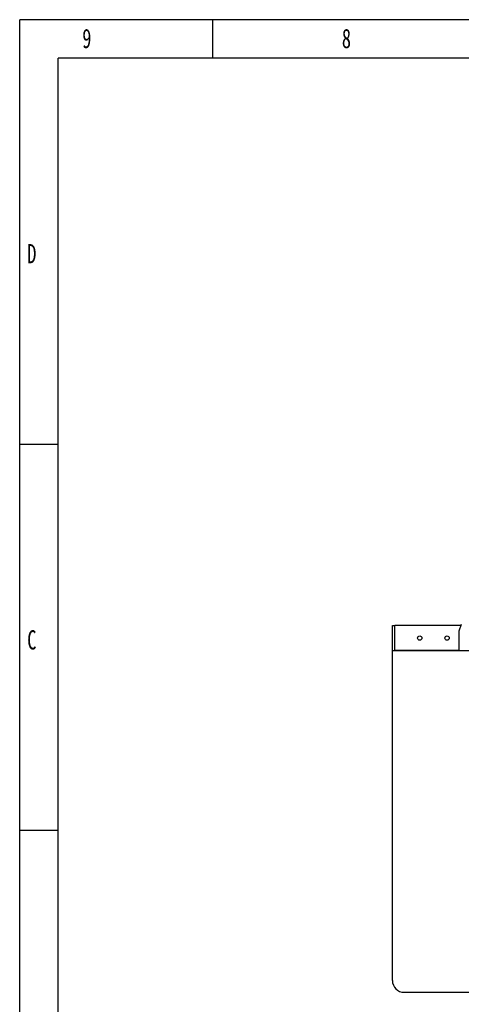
# Model space of a CAD drawing. Header units: millimetres. Extents: x 506 to 3445, y -268 to 1810.
# Tile 2 of 142: x 506 to 1072, y 548 to 1810. Entities that reach past the tile are written whole.
import ezdxf

# ---------------------------------------------------------------- set-up
doc = ezdxf.new("R2010")
doc.units = ezdxf.units.MM
doc.styles.add('样式 1', font='SimSun.ttf', dxfattribs={"width": 0.7, "height": 2.5})

# ---------------------------------------------------------------- blocks, each defined once
blk = doc.blocks.new('图框')
at = {"lineweight": -3}
for p, q in [((2267.32, 1603.15), (0, 1603.15)), ((0, 0), (0, 1603.15)), ((190.85, 1564.98), (190.85, 1603.15)), ((2229.15, 1564.98), (38.17, 1564.98)), ((38.17, 38.17), (38.17, 1564.98)), ((38.17, 1183.28), (0, 1183.28)), ((38.17, 801.58), (0, 801.58))]:
    blk.add_line(p, q, dxfattribs=at)
at = {"lineweight": -3, "attachment_point": 1, "style": '样式 1'}
for s, insert, char_height, width in [('9', (61.85, 1594.15), 19.09, 9.9687), ('8', (318.55, 1594.15), 19.09, 9.306), ('{\\fSimSun|b0|i0|c134|p2;D}', (7.45, 1381.35), 19.0852, 9.1894), ('{\\fSimSun|b0|i0|c134|p2;C}', (7.45, 999.64), 19.0852, 9.1894)]:
    blk.add_mtext(s, dxfattribs=dict(at, insert=insert, char_height=char_height, width=width))

msp = doc.modelspace()

# ---------------------------------------------------------------- linework, layer by layer
for p, q in [((1071.759, 1034.904), (1068.447, 1026.521)), ((983.447, 1033.521), (986.447, 1033.521)), ((983.447, 1001.521), (983.447, 1033.521)), ((986.547, 1033.521), (986.447, 1033.521)), ((986.447, 1001.521), (986.447, 1033.521)), ((1071.213, 1033.521), (986.547, 1033.521)), ((986.547, 1001.521), (986.547, 1033.521)), ((1068.447, 1026.521), (1068.447, 1001.521)), ((983.447, 1001.521), (1068.448, 1001.521)), ((983.447, 578.521), (983.447, 1001.521)), ((983.447, 1001.521), (986.447, 1001.521)), ((1068.449, 1001.521), (986.547, 1001.521)), ((1068.447, 1001.521), (1108.447, 1001.521)), ((998.447, 563.521), (1178.447, 563.521))]:
    msp.add_line(p, q)
for centre in [(1018.447, 1017.521), (1053.447, 1017.521)]:
    msp.add_circle(centre, 2.75)
msp.add_arc((998.447, 578.521), 15, 180, 270)

# ---------------------------------------------------------------- block references
at = {"xscale": 1.296362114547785, "yscale": 1.296362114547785, "zscale": 1.296362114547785}
msp.add_blockref('图框', (505.649, -268.333), dxfattribs=at)

doc.saveas('drawing.dxf')
